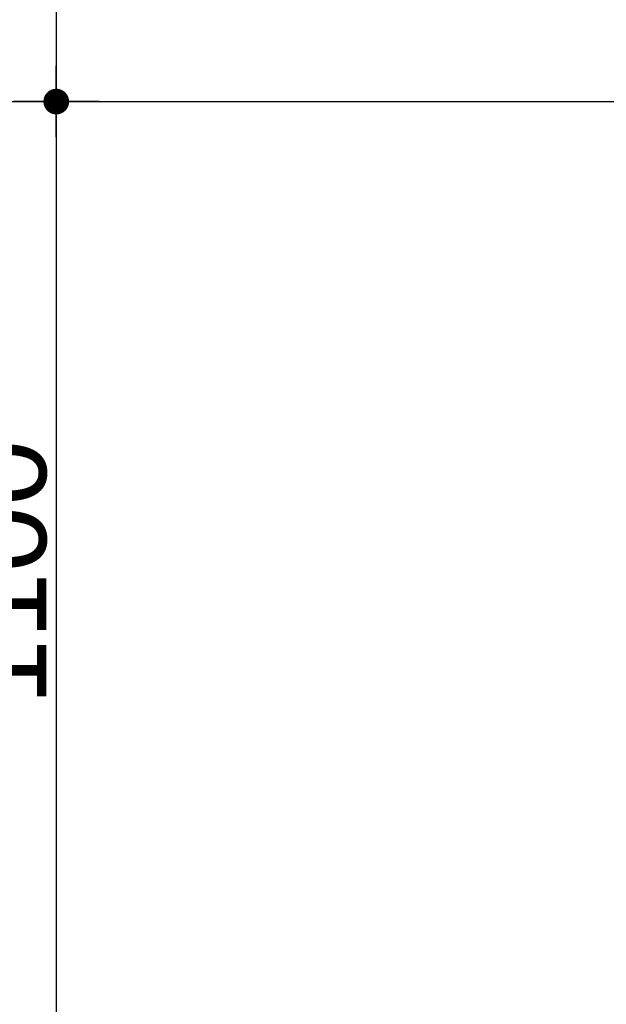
# Model space of a CAD drawing. Header units: metres. Extents: x 63115 to 703450, y -261936 to -53969.
# Tile 120 of 209: x 153735 to 154419, y -133415 to -132265. Entities that reach past the tile are written whole.
import ezdxf

# ---------------------------------------------------------------- set-up
doc = ezdxf.new("R2010")
doc.units = ezdxf.units.M
doc.header["$PDMODE"] = 35
doc.header["$PDSIZE"] = 50
doc.linetypes.add('DASHDOT2', pattern=[12.7, 6.35, -3.175, 0, -3.175])
doc.layers.get('0').update_dxf_attribs({"true_color": 0x83b7c5})
doc.layers.get('DEFPOINTS').update_dxf_attribs({"color": 6})
for name, color, linetype in [('_01-STRAMIENEN', 253, 'DASHDOT2'), ('_03-PROJECTION', 1, 'Continuous'), ('_06-DIMENSIONS', 7, 'Continuous')]:
    doc.layers.add(name, color=color, linetype=linetype)
doc.layers.add('_01Hulplijnen', color=6, linetype='Continuous', plot=False)
doc.styles.add('NIOstandard', font='arial.ttf')
doc.dimstyles.new('NIO-50-KLEIN', dxfattribs={"dimtxt": 100, "dimasz": 10, "dimexe": 2, "dimexo": 5, "dimgap": 10, "dimtad": 1, "dimdec": 0, "dimzin": 0, "dimdsep": 46, "dimtxsty": 'NIOstandard', "dimblk1": 'MAATSTR', "dimblk2": 'MAATSTR', "dimsah": 1, "dimcen": 0, "dimdle": 1.5, "dimse1": 1, "dimse2": 1, "dimclrd": 7, "dimclre": 256, "dimclrt": 256, "dimazin": 0, "dimtfac": 1, "dimtdec": 0, "dimtofl": 0, "dimtmove": 1, "dimatfit": 2, "dimldrblk": 'MAATSTR', "dimfxl": 1, "dimtvp": 1, "dimtolj": 1, "dimtzin": 0, "dimarcsym": 0})

# ---------------------------------------------------------------- blocks, each defined once
blk = doc.blocks.new('MAATSTR')
at = {"linetype": 'Continuous'}
for p, q in [((0, 5), (0, -5)), ((-4.17, 0), (4.17, 0))]:
    blk.add_line(p, q, dxfattribs=at)
at = {"linetype": 'Continuous', "const_width": 1.5}
blk.add_lwpolyline([(-0.75, 0, 1), (0.75, 0, 1)], format="xyb", close=True, dxfattribs=at)
blk = doc.blocks.new('*D404')
at = {"layer": '_06-DIMENSIONS', "color": 7, "lineweight": -2, "transparency": 16777216}
blk.add_line((-7154.4, -10), (-7154.4, -1940), dxfattribs=at)
at = {"layer": 'DEFPOINTS', "color": 0, "transparency": 16777216}
for p in [(-6306.1, 0), (-7154.4, -1950), (-6500, -1950)]:
    blk.add_point(p, dxfattribs=at)
at = {"layer": '_06-DIMENSIONS', "color": 7, "lineweight": -2, "transparency": 16777216, "xscale": 10, "yscale": 10, "zscale": 10}
for p, rotation in [((-7154.4, 0), 90), ((-7154.4, -1950), 270)]:
    blk.add_blockref('MAATSTR', p, dxfattribs=dict(at, rotation=rotation))
at = {"layer": '_06-DIMENSIONS', "transparency": 16777216, "insert": (-7215.4, -975), "char_height": 100, "attachment_point": 5, "rotation": 90, "style": 'NIOstandard'}
blk.add_mtext('\\A1;1950', dxfattribs=at)
blk = doc.blocks.new('*D416')
at = {"layer": '_06-DIMENSIONS', "color": 7, "lineweight": -2, "transparency": 16777216}
blk.add_line((-7154.4, -1960), (-7154.4, -3040), dxfattribs=at)
at = {"layer": 'DEFPOINTS', "color": 0, "transparency": 16777216}
for p in [(-6500, -1950), (-7154.4, -3050), (-6500, -3050)]:
    blk.add_point(p, dxfattribs=at)
at = {"layer": '_06-DIMENSIONS', "color": 7, "lineweight": -2, "transparency": 16777216, "xscale": 10, "yscale": 10, "zscale": 10}
for p, rotation in [((-7154.4, -1950), 90), ((-7154.4, -3050), 270)]:
    blk.add_blockref('MAATSTR', p, dxfattribs=dict(at, rotation=rotation))
at = {"layer": '_06-DIMENSIONS', "transparency": 16777216, "insert": (-7215.4, -2500), "char_height": 100, "attachment_point": 5, "rotation": 90, "style": 'NIOstandard'}
blk.add_mtext('\\A1;1100', dxfattribs=at)
blk = doc.blocks.new('*U396')
at = {"layer": '_01-STRAMIENEN'}
blk.add_lwpolyline([(-7899.8, -1950), (6883.2, -1950)], dxfattribs=at)
at = {"layer": '_01Hulplijnen'}
blk.add_lwpolyline([(-7899.8, -1950), (6883.2, -1950)], dxfattribs=at)
at = {"layer": '_06-DIMENSIONS'}
for base, p1, p2, picture, middle in [((-7154.4, -1950), (-6306.1, 0), (-6500, -1950), '*D404', (-7215.4, -975)), ((-7154.4, -3050), (-6500, -1950), (-6500, -3050), '*D416', (-7215.4, -2500))]:
    dim = blk.add_linear_dim(base=base, p1=p1, p2=p2, angle=90, dimstyle='NIO-50-KLEIN', override={"dimfxlon": 1, "dimarcsym": 1}, dxfattribs=at)
    dim.commit()
    dim.dimension.update_dxf_attribs({"geometry": picture, "text_midpoint": middle})

msp = doc.modelspace()

# ---------------------------------------------------------------- linework, layer by layer
at = {"layer": '_03-PROJECTION'}
msp.add_ellipse((160931.8, -130410.6), major_axis=(-6500, 0), ratio=0.638462, start_param=5.35272, end_param=10.194284, dxfattribs=at)

# ---------------------------------------------------------------- block references
msp.add_blockref('*U396', (160931.8, -130410.6), dxfattribs=at)

doc.saveas('drawing.dxf')
